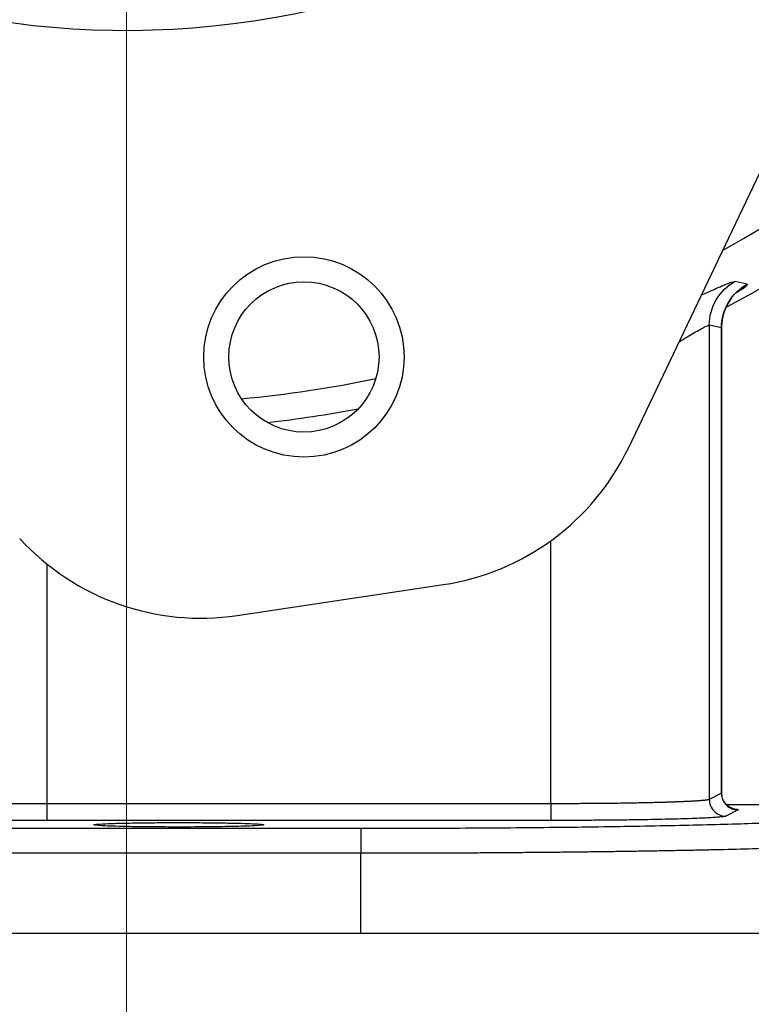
# Model space of a CAD drawing. Header units: inches. Extents: x 0.6 to 16.3, y 0.2 to 11.5.
# Tile 30 of 35: x 12.9 to 14.1, y 4.4 to 6. Entities that reach past the tile are written whole.
import ezdxf

# ---------------------------------------------------------------- set-up
doc = ezdxf.new("R2010")
doc.units = ezdxf.units.IN
doc.header["$MEASUREMENT"] = 0
doc.styles.add('SLDTEXTSTYLE0', font='TXT', dxfattribs={"width": 0.75})
doc.dimstyles.new('SLDDIMSTYLE0', dxfattribs={"dimtxt": 0.137795, "dimasz": 0.14, "dimexe": 0, "dimexo": 0.0625, "dimgap": 0.034449, "dimtad": 0, "dimdec": 1, "dimlfac": 1.5, "dimrnd": 1e-09, "dimzin": 12, "dimdsep": 46, "dimtxsty": 'SLDTEXTSTYLE0', "dimblk1": 'CLOSED', "dimblk2": 'CLOSED', "dimsah": 1, "dimcen": 0.09, "dimadec": 0, "dimazin": 3, "dimtfac": 1, "dimtdec": 1, "dimtofl": 0, "dimtmove": 0, "dimatfit": 3, "dimldrblk": 'CLOSED', "dimfxl": 0, "dimfrac": 2, "dimtolj": 1, "dimtzin": 12, "dimarcsym": 0})
doc.dimstyles.new('SLDDIMSTYLE2', dxfattribs={"dimtxt": 0.137795, "dimasz": 0.14, "dimexe": 0, "dimexo": 0.0625, "dimgap": 0.034449, "dimtad": 0, "dimtih": 1, "dimtoh": 1, "dimdec": 1, "dimlfac": 1.5, "dimrnd": 1e-09, "dimzin": 12, "dimdsep": 46, "dimtxsty": 'SLDTEXTSTYLE0', "dimblk1": 'CLOSED', "dimblk2": 'CLOSED', "dimsah": 1, "dimcen": 0.09, "dimadec": 0, "dimazin": 3, "dimtfac": 1, "dimtdec": 1, "dimtofl": 0, "dimtmove": 0, "dimatfit": 3, "dimldrblk": 'CLOSED', "dimfxl": 0, "dimfrac": 2, "dimtolj": 1, "dimtzin": 12, "dimarcsym": 0})
doc.dimstyles.new('SLDDIMSTYLE3', dxfattribs={"dimtxt": 0.137795, "dimasz": 0.14, "dimexe": 0, "dimexo": 0.0625, "dimgap": 0.034449, "dimtad": 0, "dimdec": 1, "dimlfac": 1.5, "dimrnd": 1e-09, "dimzin": 12, "dimdsep": 46, "dimtxsty": 'SLDTEXTSTYLE0', "dimblk1": 'CLOSED', "dimblk2": 'CLOSED', "dimsah": 1, "dimcen": 0.09, "dimadec": 0, "dimazin": 3, "dimtfac": 1, "dimtdec": 1, "dimtmove": 0, "dimatfit": 0, "dimldrblk": 'CLOSED', "dimfxl": 0, "dimfrac": 2, "dimtolj": 1, "dimtzin": 12, "dimarcsym": 0})
doc.dimstyles.new('SLDDIMSTYLE4', dxfattribs={"dimtxt": 0.137795, "dimasz": 0.14, "dimexe": 0, "dimexo": 0.0625, "dimgap": 0.034449, "dimtad": 0, "dimdec": 1, "dimlfac": 1.5, "dimrnd": 1e-09, "dimzin": 12, "dimdsep": 46, "dimtxsty": 'SLDTEXTSTYLE0', "dimblk1": 'CLOSED', "dimblk2": 'CLOSED', "dimsah": 1, "dimcen": 0.09, "dimadec": 0, "dimazin": 3, "dimtfac": 1, "dimtofl": 0, "dimtmove": 0, "dimatfit": 3, "dimldrblk": 'CLOSED', "dimfxl": 0, "dimfrac": 2, "dimtolj": 1, "dimtzin": 12, "dimarcsym": 0})

# ---------------------------------------------------------------- blocks, each defined once
blk = doc.blocks.new('_Closed')
at = {"color": 0, "linetype": 'ByBlock', "lineweight": -2}
for p, q in [((-1, 0.166667), (0, 0)), ((-1, 0.166667), (-1, -0.166667)), ((0, 0), (-1, -0.166667)), ((0, 0), (-1, 0))]:
    blk.add_line(p, q, dxfattribs=at)
blk = doc.blocks.new('_D_5')
at = {"color": 7, "linetype": 'Continuous', "lineweight": 0}
for p, q in [((15.1715, 6.8859), (15.1715, 3.1361)), ((12.2849, 4.7166), (12.2849, 3.1361)), ((14.0366, 3.374), (13.9946, 3.374)), ((13.9946, 3.374), (13.9946, 3.1552)), ((14.342, 3.374), (14.384, 3.374)), ((14.384, 3.374), (14.384, 3.1552)), ((12.2849, 3.1755), (13.8738, 3.1755)), ((15.1715, 3.1755), (14.5048, 3.1755)), ((13.9946, 3.1552), (14.0366, 3.1552)), ((14.384, 3.1552), (14.342, 3.1552))]:
    blk.add_line(p, q, dxfattribs=at)
at = {"color": 7, "linetype": 'Continuous', "lineweight": 18, "xscale": 0.14, "yscale": 0.14, "rotation": 180.0000000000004}
blk.add_blockref('_Closed', (12.2849, 3.1755), dxfattribs=at)
at = {"color": 7, "linetype": 'Continuous', "lineweight": 18, "xscale": 0.14, "yscale": 0.14}
blk.add_blockref('_Closed', (15.1715, 3.1755), dxfattribs=at)
at = {"color": 7, "linetype": 'Continuous', "lineweight": 18, "char_height": 0.1378, "attachment_point": 1, "style": 'SLDTEXTSTYLE0'}
for s, insert in [('110', (14.0366, 3.3328)), ('4.3', (14.0621, 3.1267))]:
    blk.add_mtext(s, dxfattribs=dict(at, insert=insert))
blk = doc.blocks.new('_D_6')
at = {"color": 7, "linetype": 'Continuous', "lineweight": 0}
for p, q in [((13.676, 9.3865), (15.7995, 9.3865)), ((15.7602, 9.3865), (15.7602, 8.9773)), ((15.6074, 8.9493), (15.5654, 8.9493)), ((15.5654, 8.9493), (15.5654, 8.7305)), ((15.9129, 8.9493), (15.9549, 8.9493)), ((15.9549, 8.9493), (15.9549, 8.7305)), ((15.5654, 8.7305), (15.6074, 8.7305)), ((15.9549, 8.7305), (15.9129, 8.7305)), ((15.7602, 4.5168), (15.7602, 8.5243)), ((14.3637, 4.5168), (15.7995, 4.5168))]:
    blk.add_line(p, q, dxfattribs=at)
at = {"color": 7, "linetype": 'Continuous', "lineweight": 18, "xscale": 0.14, "yscale": 0.14}
for p, rotation in [((15.7602, 9.3865), 90.0000000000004), ((15.7602, 4.5168), 270.0000000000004)]:
    blk.add_blockref('_Closed', p, dxfattribs=dict(at, rotation=rotation))
at = {"color": 7, "linetype": 'Continuous', "lineweight": 18, "char_height": 0.1378, "attachment_point": 1, "style": 'SLDTEXTSTYLE0'}
for s, insert in [('186', (15.6074, 8.9081)), ('7.3', (15.6329, 8.702))]:
    blk.add_mtext(s, dxfattribs=dict(at, insert=insert))
blk = doc.blocks.new('_D_7')
at = {"color": 7, "linetype": 'Continuous', "lineweight": 0}
for p, q in [((13.1182, 6.9023), (13.1182, 4.081)), ((12.2849, 4.7166), (12.2849, 4.081)), ((12.5741, 4.3188), (12.5322, 4.3188)), ((12.5322, 4.3188), (12.5322, 4.1001)), ((12.7778, 4.3188), (12.8198, 4.3188)), ((12.8198, 4.3188), (12.8198, 4.1001)), ((12.2849, 4.1204), (12.0349, 4.1204)), ((13.1182, 4.1204), (13.3682, 4.1204)), ((12.5322, 4.1001), (12.5741, 4.1001)), ((12.8198, 4.1001), (12.7778, 4.1001))]:
    blk.add_line(p, q, dxfattribs=at)
at = {"color": 7, "linetype": 'Continuous', "lineweight": 18, "xscale": 0.14, "yscale": 0.14}
blk.add_blockref('_Closed', (12.2849, 4.1204, -0.3129), dxfattribs=at)
at = {"color": 7, "linetype": 'Continuous', "lineweight": 18, "xscale": 0.14, "yscale": 0.14, "rotation": 180.0000000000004}
blk.add_blockref('_Closed', (13.1182, 4.1204, -0.3129), dxfattribs=at)
at = {"color": 7, "linetype": 'Continuous', "lineweight": 18, "char_height": 0.1378, "attachment_point": 1, "style": 'SLDTEXTSTYLE0'}
for s, insert in [('32', (12.5741, 4.2777)), ('1.3', (12.5487, 4.0716))]:
    blk.add_mtext(s, dxfattribs=dict(at, insert=insert))
blk = doc.blocks.new('_D_8')
at = {"color": 7, "linetype": 'Continuous', "lineweight": 0}
for p, q in [((12.2849, 4.7166), (12.2849, 3.6086)), ((14.3682, 4.4774), (14.3682, 3.6086)), ((13.309, 3.8464), (13.267, 3.8464)), ((13.267, 3.8464), (13.267, 3.6277)), ((13.5126, 3.8464), (13.5546, 3.8464)), ((13.5546, 3.8464), (13.5546, 3.6277)), ((12.2849, 3.6479), (13.1462, 3.6479)), ((14.3682, 3.6479), (13.6754, 3.6479)), ((13.267, 3.6277), (13.309, 3.6277)), ((13.5546, 3.6277), (13.5126, 3.6277))]:
    blk.add_line(p, q, dxfattribs=at)
at = {"color": 7, "linetype": 'Continuous', "lineweight": 18, "xscale": 0.14, "yscale": 0.14, "rotation": 180.0000000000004}
blk.add_blockref('_Closed', (12.2849, 3.6479, -0.3129), dxfattribs=at)
at = {"color": 7, "linetype": 'Continuous', "lineweight": 18, "xscale": 0.14, "yscale": 0.14}
blk.add_blockref('_Closed', (14.3682, 3.6479, -0.3129), dxfattribs=at)
at = {"color": 7, "linetype": 'Continuous', "lineweight": 18, "char_height": 0.1378, "attachment_point": 1, "style": 'SLDTEXTSTYLE0'}
for s, insert in [('79', (13.309, 3.8053)), ('3.1', (13.2836, 3.5991))]:
    blk.add_mtext(s, dxfattribs=dict(at, insert=insert))
blk = doc.blocks.new('_D_10')
at = {"color": 7, "linetype": 'Continuous', "lineweight": 0}
for p, q in [((13.5491, 7.3332), (15.5074, 7.3332)), ((15.4681, 7.3332), (15.4681, 6.0084)), ((15.3153, 5.9804), (15.2734, 5.9804)), ((15.2734, 5.9804), (15.2734, 5.7617)), ((15.6208, 5.9804), (15.6628, 5.9804)), ((15.6628, 5.9804), (15.6628, 5.7617)), ((15.2734, 5.7617), (15.3153, 5.7617)), ((15.6628, 5.7617), (15.6208, 5.7617)), ((15.4681, 4.5168), (15.4681, 5.5555)), ((14.3637, 4.5168), (15.5074, 4.5168))]:
    blk.add_line(p, q, dxfattribs=at)
at = {"color": 7, "linetype": 'Continuous', "lineweight": 18, "xscale": 0.14, "yscale": 0.14}
for p, rotation in [((15.4681, 7.3332, -0.3129), 90.0000000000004), ((15.4681, 4.5168, -0.3129), 270.0000000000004)]:
    blk.add_blockref('_Closed', p, dxfattribs=dict(at, rotation=rotation))
at = {"color": 7, "linetype": 'Continuous', "lineweight": 18, "char_height": 0.1378, "attachment_point": 1, "style": 'SLDTEXTSTYLE0'}
for s, insert in [('107', (15.3153, 5.9393)), ('4.2', (15.3408, 5.7331))]:
    blk.add_mtext(s, dxfattribs=dict(at, insert=insert))

msp = doc.modelspace()

# ---------------------------------------------------------------- linework, layer by layer
at = {"color": 7, "linetype": 'Continuous', "lineweight": 25}
for p, q in [((13.9207, 5.2932), (14.5646, 6.6432)), ((14.0492, 5.4882), (14.0492, 4.731)), ((14.0689, 5.4841), (14.0492, 5.4882)), ((14.0689, 4.7408), (14.0689, 5.4841)), ((14.0692, 4.7382), (14.0692, 5.486)), ((13.2947, 5.0247), (13.6244, 5.074)), ((14.0689, 4.7408), (14.0492, 4.731)), ((13.7963, 4.724), (12.9913, 4.724)), ((14.0955, 4.7141), (14.0759, 4.7043)), ((13.7963, 4.6974), (12.9913, 4.6974)), ((11.0776, 4.6849), (13.4922, 4.6849)), ((13.4922, 4.6449), (11.0776, 4.6449)), ((13.4922, 4.5168), (13.4922, 4.6449)), ((13.4922, 4.5168), (11.0776, 4.5168))]:
    msp.add_line(p, q, dxfattribs=at)
at = {"color": 8, "linetype": 'Continuous', "lineweight": 25}
for p, q in [((13.7963, 4.724), (13.7963, 5.144)), ((12.9913, 4.724), (12.9913, 5.1065))]:
    msp.add_line(p, q, dxfattribs=at)
at = {"color": 7, "linetype": 'Continuous', "lineweight": 25}
for radius in [0.16, 0.12]:
    msp.add_circle((13.4015, 5.4376), radius, dxfattribs=at)
at = {"color": 8, "linetype": 'Continuous', "lineweight": 25}
for start, end in [(298.8996, 78.1004), (275.3437, 281.6563)]:
    msp.add_arc((13.1182, 7.3332), 1.9709, start, end, dxfattribs=at)
at = {"color": 7, "linetype": 'Continuous', "lineweight": 25}
for centre, radius, start, end in [((13.1182, 7.3332), 1.374, 194.7429, 2.2571), ((13.1182, 7.3332), 2.0533, 297.8882, 304.3161), ((13.1182, 7.3332), 2.0128, 276.405, 280.595), ((13.5663, 5.4622), 0.3925, 278.5, 334.4984), ((13.2367, 5.4129), 0.3925, 222.5016, 278.5)]:
    msp.add_arc(centre, radius, start, end, dxfattribs=at)
at = {"color": 8, "linetype": 'Continuous', "lineweight": 25}
for points, knots in [([(14.0366, 5.5363), (14.0447, 5.54), (14.0642, 5.5487), (14.0837, 5.5571), (14.0884, 5.5579), (14.0907, 5.5583)], [0, 0, 0, 0, 0.265448, 0.634197, 1, 1, 1, 1]), ([(14.1098, 5.5539), (14.1101, 5.5528), (14.1104, 5.5512), (14.0954, 5.5416), (14.0909, 5.5387)], [0, 0, 0, 0, 0.703208, 1, 1, 1, 1]), ([(14.0011, 5.4619), (14.0095, 5.4669), (14.0266, 5.4771), (14.0436, 5.4868), (14.0474, 5.4877), (14.0492, 5.4882)], [0, 0, 0, 0, 0.323908, 0.662909, 1, 1, 1, 1]), ([(14.085, 4.7164), (14.0868, 4.7163), (14.097, 4.7155), (14.0962, 4.7148), (14.0955, 4.7141)], [0, 0, 0, 0, 0.180797, 1, 1, 1, 1])]:
    msp.add_open_spline(points, degree=3, knots=knots, dxfattribs=at)
at = {"color": 7, "linetype": 'Continuous', "lineweight": 25}
for points in [[(14.0492, 5.4882), (14.0493, 5.5024), (14.0571, 5.5309), (14.0782, 5.5514), (14.0907, 5.5583)], [(14.0689, 5.4841), (14.0689, 5.4982), (14.0766, 5.5265), (14.0975, 5.547), (14.1098, 5.5539)], [(14.1098, 5.5539), (14.1034, 5.5554), (14.0971, 5.5568), (14.0907, 5.5583)]]:
    msp.add_open_spline(points, degree=3, dxfattribs=at)
for points, knots in [([(14.0692, 5.4829), (14.0693, 5.4865), (14.0695, 5.4937), (14.0715, 5.5031), (14.0737, 5.5103), (14.0759, 5.5157), (14.0785, 5.5209), (14.0823, 5.5275), (14.0842, 5.53), (14.0855, 5.5318)], [0, 0, 0, 0, 0.151572, 0.304049, 0.385888, 0.477349, 0.584298, 0.712016, 1, 1, 1, 1]), ([(14.0692, 5.4829), (14.0696, 5.4888), (14.0703, 5.5007), (14.0744, 5.5136), (14.0776, 5.5187), (14.0781, 5.5195)], [0, 0, 0, 0, 0.453611, 0.913136, 1, 1, 1, 1]), ([(14.0689, 4.7408), (14.0689, 4.7338), (14.0718, 4.7269), (14.0816, 4.717), (14.0885, 4.7141), (14.0955, 4.7141)], [0, 0, 0, 0, 0.5, 0.5, 1, 1, 1, 1]), ([(14.0879, 4.7161), (14.088, 4.7161), (14.0881, 4.7161), (14.0863, 4.7165), (14.0836, 4.7176), (14.0804, 4.7194), (14.0772, 4.722), (14.0735, 4.7262), (14.07, 4.7326), (14.0695, 4.7384), (14.0692, 4.7412)], [0, 0, 0, 0, 0.127932, 0.288287, 0.415205, 0.521347, 0.6149, 0.700492, 0.855264, 1, 1, 1, 1]), ([(12.9913, 4.724), (12.9757, 4.724), (12.9571, 4.724), (12.9414, 4.7239), (12.9354, 4.7239), (12.9326, 4.7239), (12.9242, 4.7239), (12.8972, 4.7237), (12.8718, 4.7235), (12.8571, 4.7233), (12.8518, 4.7232), (12.8494, 4.7232), (12.8424, 4.7231), (12.8296, 4.7229), (12.8129, 4.7226), (12.8035, 4.7224), (12.7953, 4.7223), (12.7916, 4.7222), (12.7816, 4.7219), (12.7761, 4.7218), (12.7708, 4.7217)], [0, 0, 0, 0, 0.0625, 0.078125, 0.078125, 0.09375, 0.09375, 0.125, 0.25, 0.28125, 0.28125, 0.3125, 0.3125, 0.375, 0.5, 0.625, 0.625, 0.75, 0.75, 1, 1, 1, 1]), ([(12.9913, 4.6974), (12.9913, 4.6976), (12.9913, 4.7005), (12.9913, 4.7103), (12.9913, 4.7172), (12.9913, 4.724)], [0, 0, 0, 0, 0.5, 0.5, 1, 1, 1, 1]), ([(14.0493, 4.731), (14.0491, 4.7309), (14.0488, 4.7307), (14.048, 4.7305), (14.0469, 4.7303), (14.0457, 4.73), (14.0443, 4.7298), (14.0428, 4.7296), (14.0411, 4.7294), (14.0393, 4.7292), (14.0374, 4.7291), (14.0353, 4.7289), (14.0332, 4.7287), (14.0311, 4.7286), (14.0289, 4.7284), (14.0266, 4.7283), (14.0243, 4.7281), (14.0219, 4.728), (14.0196, 4.7279), (14.0174, 4.7278), (14.0152, 4.7277), (14.013, 4.7276), (14.0109, 4.7275), (14.0088, 4.7274), (14.0067, 4.7273), (14.0048, 4.7272), (14.0028, 4.7272), (14.0009, 4.7271), (13.9991, 4.727), (13.9973, 4.7269), (13.9956, 4.7269), (13.994, 4.7268), (13.9923, 4.7268), (13.9908, 4.7267), (13.9893, 4.7266), (13.9878, 4.7266), (13.9865, 4.7265), (13.9851, 4.7265), (13.9839, 4.7265), (13.9826, 4.7264), (13.9815, 4.7264), (13.9804, 4.7263), (13.9793, 4.7263), (13.9783, 4.7263), (13.9774, 4.7262), (13.9765, 4.7262), (13.9757, 4.7262), (13.9749, 4.7262), (13.9742, 4.7261), (13.9735, 4.7261), (13.9729, 4.7261), (13.9723, 4.7261), (13.9718, 4.7261), (13.9714, 4.7261), (13.968, 4.726), (13.9616, 4.7258), (13.9517, 4.7256), (13.9415, 4.7253), (13.9303, 4.7252), (13.9178, 4.7249), (13.9031, 4.7247), (13.8917, 4.7246), (13.8841, 4.7245), (13.8803, 4.7245), (13.8749, 4.7244), (13.8681, 4.7243), (13.86, 4.7243), (13.851, 4.7242), (13.8412, 4.7242), (13.8308, 4.7241), (13.8198, 4.7241), (13.8083, 4.724), (13.8003, 4.724), (13.7963, 4.724)], [0, 0, 0, 0, 0.022121, 0.043706, 0.064723, 0.085144, 0.104945, 0.124102, 0.142599, 0.160419, 0.177552, 0.193989, 0.209726, 0.224761, 0.239096, 0.252737, 0.265691, 0.277995, 0.289835, 0.30126, 0.312278, 0.322898, 0.33313, 0.342982, 0.352463, 0.361581, 0.370346, 0.378764, 0.386845, 0.394596, 0.402024, 0.409138, 0.415944, 0.42245, 0.428663, 0.434588, 0.440233, 0.445605, 0.450709, 0.455551, 0.460136, 0.464472, 0.468561, 0.472411, 0.476024, 0.479407, 0.482563, 0.485496, 0.488211, 0.49071, 0.492998, 0.495076, 0.496949, 0.498618, 0.500086, 0.534128, 0.567965, 0.600462, 0.631388, 0.667982, 0.711778, 0.759545, 0.765261, 0.775989, 0.791189, 0.810142, 0.832047, 0.856162, 0.882151, 0.909622, 0.938302, 0.968252, 1, 1, 1, 1]), ([(13.7963, 4.724), (13.7963, 4.7172), (13.7963, 4.7104), (13.7963, 4.7005), (13.7963, 4.6976), (13.7963, 4.6974)], [0, 0, 0, 0, 0.5, 0.5, 1, 1, 1, 1]), ([(14.0493, 4.731), (14.0493, 4.724), (14.055, 4.7101), (14.0689, 4.7043), (14.0759, 4.7043)], [-0.9995711, -0.9995711, -0.9995711, -0.9995711, -0.4995711, 0, 0, 0, 0]), ([(14.0766, 4.7231), (14.0904, 4.723), (14.1209, 4.7228), (14.1619, 4.723), (14.1934, 4.7234), (14.2192, 4.724), (14.239, 4.7247), (14.2517, 4.7256), (14.2531, 4.7261), (14.2539, 4.7264)], [0, 0, 0, 0, 0.166436, 0.368563, 0.474371, 0.583036, 0.757984, 0.870696, 1, 1, 1, 1]), ([(13.4922, 4.6849), (13.4969, 4.6849), (13.5063, 4.6849), (13.5204, 4.6849), (13.5345, 4.6849), (13.5485, 4.6849), (13.5626, 4.6849), (13.5766, 4.685), (13.5906, 4.685), (13.6046, 4.6851), (13.6185, 4.6851), (13.6522, 4.6853), (13.7053, 4.6856), (13.777, 4.6862), (13.847, 4.687), (13.9149, 4.688), (13.9793, 4.6892), (14.0391, 4.6905), (14.0937, 4.692), (14.1419, 4.6937), (14.1836, 4.6954), (14.218, 4.6972), (14.2453, 4.699), (14.2615, 4.7005), (14.2707, 4.7016), (14.2757, 4.7023), (14.2796, 4.7031), (14.2826, 4.7038), (14.2838, 4.7043), (14.2844, 4.7045)], [0, 0, 0, 0, 0.01173, 0.023445, 0.035149, 0.046845, 0.058537, 0.070228, 0.081924, 0.093626, 0.10534, 0.117068, 0.178853, 0.240651, 0.304833, 0.369028, 0.434482, 0.499949, 0.565407, 0.630878, 0.695072, 0.75928, 0.821083, 0.882898, 0.906343, 0.929745, 0.953136, 0.976544, 1, 1, 1, 1]), ([(14.0759, 4.7043), (14.0757, 4.7043), (14.0754, 4.7041), (14.0746, 4.7039), (14.0735, 4.7037), (14.0722, 4.7035), (14.0707, 4.7033), (14.0676, 4.7029), (14.0621, 4.7024), (14.0524, 4.7017), (14.0403, 4.7011), (14.0206, 4.7003), (13.9903, 4.6994), (13.9536, 4.6986), (13.9215, 4.6981), (13.8968, 4.6979), (13.8715, 4.6976), (13.849, 4.6975), (13.8294, 4.6974), (13.8129, 4.6974), (13.8018, 4.6974), (13.7963, 4.6974)], [0, 0, 0, 0, 0.019557, 0.039078, 0.05858, 0.07808, 0.097596, 0.117143, 0.178958, 0.240804, 0.305011, 0.369249, 0.50006, 0.630862, 0.695057, 0.759283, 0.82108, 0.882908, 0.921941, 0.960926, 1, 1, 1, 1]), ([(12.9913, 4.6974), (12.9886, 4.6974), (12.9833, 4.6974), (12.9753, 4.6974), (12.9673, 4.6974), (12.9594, 4.6973), (12.9514, 4.6973), (12.9435, 4.6973), (12.9289, 4.6972), (12.9078, 4.697), (12.8811, 4.6968), (12.8556, 4.6964), (12.8358, 4.6961), (12.8209, 4.6958), (12.8104, 4.6955), (12.8003, 4.6953), (12.794, 4.6951), (12.7909, 4.695)], [0, 0, 0, 0, 0.035399, 0.070716, 0.105982, 0.141231, 0.176493, 0.211801, 0.247186, 0.373553, 0.499984, 0.626357, 0.752795, 0.814647, 0.876351, 0.938078, 1, 1, 1, 1]), ([(13.2015, 4.694), (13.1901, 4.694), (13.1669, 4.6939), (13.1337, 4.6935), (13.1023, 4.6929), (13.0742, 4.6919), (13.0626, 4.6906), (13.0701, 4.6894), (13.0856, 4.6885), (13.1068, 4.6878), (13.1337, 4.6873), (13.1669, 4.687), (13.2073, 4.6868), (13.2543, 4.6871), (13.2973, 4.6878), (13.3289, 4.689), (13.3405, 4.6903), (13.333, 4.6915), (13.3175, 4.6923), (13.2963, 4.693), (13.2694, 4.6935), (13.2362, 4.6939), (13.2129, 4.694), (13.2015, 4.694)], [0, 0, 0, 0, 0.040208, 0.081933, 0.125177, 0.177693, 0.249874, 0.300428, 0.342163, 0.375047, 0.41829, 0.460016, 0.500224, 0.560899, 0.624953, 0.677469, 0.74965, 0.800204, 0.841939, 0.874823, 0.918067, 0.959792, 1, 1, 1, 1]), ([(13.4922, 4.6849), (13.4922, 4.6847), (13.4922, 4.6836), (13.4922, 4.6795), (13.4922, 4.6765), (13.4922, 4.6691), (13.4922, 4.6647), (13.4922, 4.6552), (13.4922, 4.65), (13.4922, 4.6449)], [0, 0, 0, 0, 0.25, 0.25, 0.5, 0.5, 0.75, 0.75, 1, 1, 1, 1]), ([(14.3243, 4.6646), (14.3241, 4.6644), (14.3235, 4.6642), (14.3224, 4.6638), (14.321, 4.6635), (14.3195, 4.6631), (14.3177, 4.6628), (14.3158, 4.6625), (14.3137, 4.6622), (14.3114, 4.6618), (14.3089, 4.6615), (14.3064, 4.6612), (14.3036, 4.6609), (14.3008, 4.6606), (14.2979, 4.6603), (14.2948, 4.6601), (14.2917, 4.6598), (14.2885, 4.6595), (14.2852, 4.6593), (14.2819, 4.659), (14.2785, 4.6588), (14.275, 4.6585), (14.2715, 4.6583), (14.268, 4.6581), (14.2645, 4.6578), (14.2609, 4.6576), (14.2574, 4.6574), (14.2433, 4.6566), (14.216, 4.6553), (14.1703, 4.6535), (14.1204, 4.652), (14.0769, 4.6508), (14.0426, 4.65), (14.0186, 4.6495), (13.994, 4.6491), (13.9688, 4.6486), (13.943, 4.6482), (13.9167, 4.6478), (13.89, 4.6474), (13.8629, 4.6471), (13.8354, 4.6467), (13.8076, 4.6464), (13.7795, 4.6462), (13.7512, 4.6459), (13.7226, 4.6457), (13.6939, 4.6455), (13.6652, 4.6453), (13.6363, 4.6452), (13.6074, 4.6451), (13.5785, 4.645), (13.5496, 4.6449), (13.5209, 4.6449), (13.5017, 4.6449), (13.4922, 4.6449)], [0, 0, 0, 0, 0.011528, 0.022874, 0.034039, 0.045022, 0.055823, 0.066443, 0.076882, 0.087139, 0.097215, 0.107109, 0.116821, 0.126352, 0.135701, 0.144869, 0.153856, 0.16266, 0.171284, 0.179726, 0.187986, 0.196065, 0.203962, 0.211677, 0.219212, 0.226564, 0.233735, 0.240725, 0.310076, 0.376407, 0.439718, 0.500008, 0.524975, 0.549826, 0.574562, 0.599181, 0.623685, 0.648072, 0.672344, 0.6965, 0.720541, 0.744465, 0.768274, 0.791967, 0.815545, 0.839006, 0.862352, 0.885583, 0.908697, 0.931696, 0.95458, 0.977348, 1, 1, 1, 1]), ([(14.3243, 4.5168), (14.3241, 4.5168), (14.3235, 4.5168), (14.3223, 4.5168), (14.3209, 4.5168), (14.3192, 4.5168), (14.3172, 4.5168), (14.315, 4.5168), (14.3126, 4.5168), (14.3098, 4.5168), (14.3068, 4.5168), (14.2989, 4.5168), (14.2833, 4.5168), (14.2546, 4.5168), (14.2185, 4.5168), (14.1747, 4.5168), (14.124, 4.5168), (14.0667, 4.5168), (14.0038, 4.5168), (13.9363, 4.5168), (13.8649, 4.5168), (13.7913, 4.5168), (13.716, 4.5168), (13.6555, 4.5168), (13.6103, 4.5168), (13.5809, 4.5168), (13.5514, 4.5168), (13.5218, 4.5168), (13.502, 4.5168), (13.4922, 4.5168)], [0, 0, 0, 0, 0.0117319, 0.0234487, 0.0351542, 0.0468521, 0.0585461, 0.0702398, 0.0819371, 0.0936415, 0.1053569, 0.1170868, 0.1788818, 0.2406875, 0.3048767, 0.369077, 0.4345342, 0.5000023, 0.5654595, 0.6309276, 0.6951168, 0.7593171, 0.8211121, 0.8829178, 0.9063588, 0.9297579, 0.9531447, 0.9765488, 1, 1, 1, 1])]:
    msp.add_open_spline(points, degree=3, knots=knots, dxfattribs=at)

# ---------------------------------------------------------------- dimensions: what is measured, and where the dimension line sits
at = {"color": 7, "linetype": 'Continuous', "lineweight": 18}
for base, p1, p2, angle, dimstyle, picture, middle in [((15.7602, 4.5168), (13.6366, 9.3865), (14.3243, 4.5168), 90, 'SLDDIMSTYLE2', '_D_6', (15.7602, 8.7508)), ((15.4681, 4.5168), (13.5097, 7.3332), (14.3243, 4.5168), 90, 'SLDDIMSTYLE2', '_D_10', (15.4681, 5.782)), ((15.1715, 3.1755), (12.2849, 4.756), (15.1715, 6.9252), 0, 'SLDDIMSTYLE0', '_D_5', (14.1893, 3.1755))]:
    dim = msp.add_linear_dim(base=base, p1=p1, p2=p2, angle=angle, dimstyle=dimstyle, dxfattribs=at)
    dim.commit()
    dim.dimension.update_dxf_attribs({"geometry": picture, "text_midpoint": middle, "dimtype": 160})
for base, p2, dimstyle, picture, middle in [((13.1182, 4.1204), (13.1182, 6.9417), 'SLDDIMSTYLE3', '_D_7', (12.676, 4.1204)), ((14.3682, 3.6479), (14.3682, 4.5168), 'SLDDIMSTYLE4', '_D_8', (13.4108, 3.6479))]:
    dim = msp.add_linear_dim(base=base, p1=(12.2849, 4.756), p2=p2, dimstyle=dimstyle, dxfattribs=at)
    dim.commit()
    dim.dimension.update_dxf_attribs({"geometry": picture, "text_midpoint": middle, "dimtype": 160})

doc.saveas('drawing.dxf')
